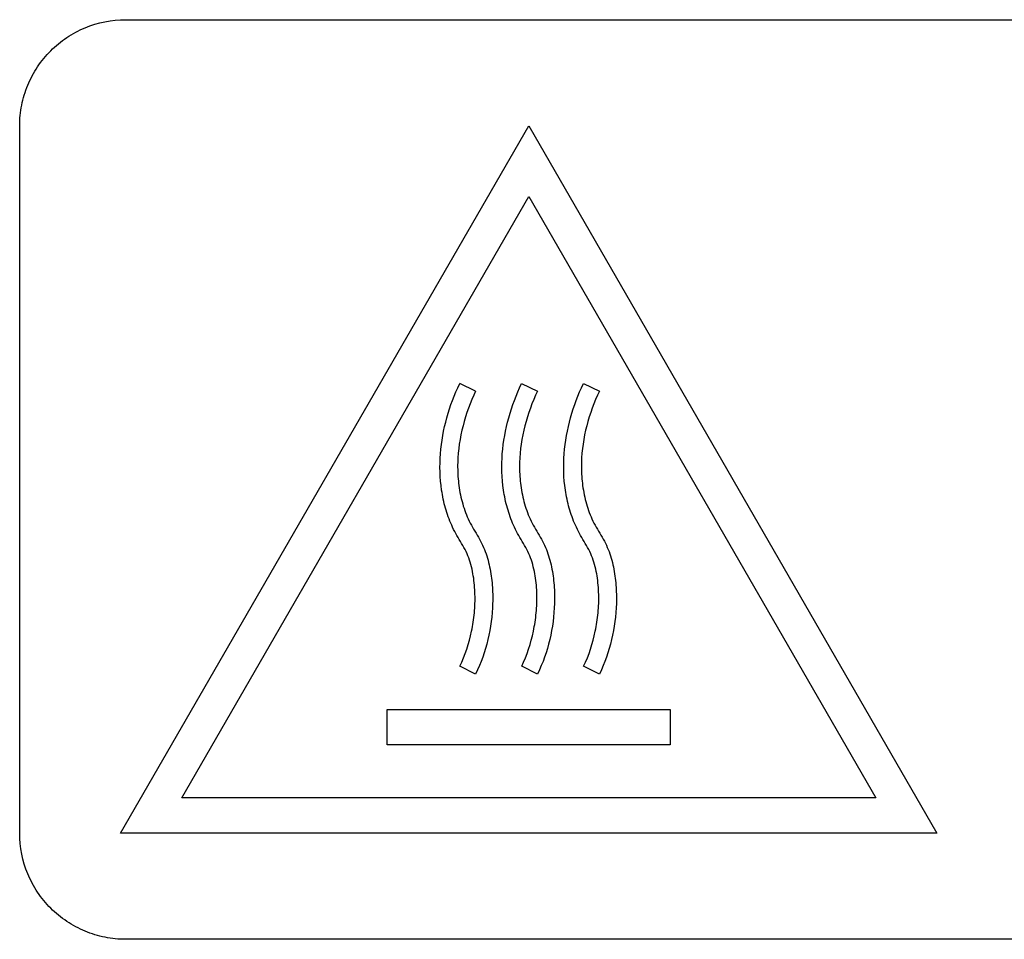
# Model space of a CAD drawing. Extents: x 89 to 1073, y 40 to 812.
# Tile 58 of 67: x 685 to 708, y 431 to 453. Entities that reach past the tile are written whole.
import ezdxf

# ---------------------------------------------------------------- set-up
doc = ezdxf.new("R2010")
doc.units = 0
doc.layers.get('0').update_dxf_attribs({"linetype": 'CONTINUOUS'})

msp = doc.modelspace()

# ---------------------------------------------------------------- linework, layer by layer
at = {"color": 7, "linetype": 'CONTINUOUS'}
for p, q in [((687.253, 452.731), (732.226, 452.731)), ((684.755, 433.565), (684.755, 450.231)), ((687.13, 433.565), (696.752, 450.231)), ((696.752, 450.231), (706.375, 433.565)), ((688.573, 434.398), (696.752, 448.565)), ((696.752, 448.565), (704.931, 434.398)), ((695.502, 443.981), (695.126, 444.159)), ((696.584, 444.159), (696.961, 443.981)), ((698.042, 444.159), (698.419, 443.981)), ((695.502, 437.315), (695.128, 437.498)), ((696.961, 437.315), (696.587, 437.498)), ((698.419, 437.315), (698.045, 437.498)), ((693.419, 435.648), (693.419, 436.481)), ((693.419, 436.481), (700.086, 436.481)), ((700.086, 436.481), (700.086, 435.648)), ((700.086, 435.648), (693.419, 435.648)), ((704.931, 434.398), (688.573, 434.398)), ((706.375, 433.565), (687.13, 433.565)), ((732.226, 431.065), (687.253, 431.065))]:
    msp.add_line(p, q, dxfattribs=at)
for points, knots in [([(684.755, 450.231), (684.755, 450.396), (684.771, 450.559), (684.834, 450.878), (684.882, 451.037), (685.008, 451.339), (685.084, 451.483), (685.265, 451.755), (685.371, 451.883), (685.601, 452.114), (685.727, 452.217), (686, 452.4), (686.145, 452.478), (686.595, 452.665), (686.923, 452.731), (687.253, 452.731)], [0, 0, 0, 0, 0.125, 0.125, 0.25, 0.25, 0.375, 0.375, 0.5, 0.5, 0.625, 0.625, 0.75, 0.75, 1, 1, 1, 1]), ([(695.128, 437.498), (695.258, 437.763), (695.347, 438.039), (695.436, 438.466), (695.458, 438.612), (695.485, 438.902), (695.49, 439.047), (695.483, 439.337), (695.471, 439.481), (695.424, 439.769), (695.39, 439.914), (695.314, 440.118), (695.285, 440.184), (695.218, 440.313), (695.18, 440.375), (695.067, 440.562), (694.996, 440.689), (694.879, 440.951), (694.831, 441.086), (694.752, 441.362), (694.722, 441.505), (694.659, 441.933), (694.651, 442.219), (694.695, 442.792), (694.747, 443.078), (694.901, 443.63), (695.002, 443.898), (695.126, 444.159)], [0, 0, 0, 0, 0.125, 0.125, 0.1875, 0.1875, 0.25, 0.25, 0.3125, 0.3125, 0.375, 0.375, 0.40625, 0.40625, 0.4375, 0.4375, 0.5, 0.5, 0.5625, 0.5625, 0.625, 0.625, 0.75, 0.75, 0.875, 0.875, 1, 1, 1, 1]), ([(695.502, 443.981), (695.377, 443.716), (695.276, 443.444), (695.132, 442.882), (695.087, 442.589), (695.075, 442.153), (695.08, 442.007), (695.109, 441.718), (695.133, 441.572), (695.203, 441.288), (695.248, 441.15), (695.334, 440.951), (695.366, 440.886), (695.435, 440.759), (695.473, 440.696), (695.548, 440.571), (695.586, 440.509), (695.653, 440.381), (695.683, 440.316), (695.762, 440.116), (695.802, 439.978), (695.862, 439.696), (695.881, 439.552), (695.904, 439.266), (695.907, 439.123), (695.894, 438.694), (695.855, 438.405), (695.723, 437.846), (695.63, 437.575), (695.502, 437.315)], [0, 0, 0, 0, 0.125, 0.125, 0.25, 0.25, 0.3125, 0.3125, 0.375, 0.375, 0.4375, 0.4375, 0.46875, 0.46875, 0.5, 0.5, 0.53125, 0.53125, 0.5625, 0.5625, 0.625, 0.625, 0.6875, 0.6875, 0.75, 0.75, 0.875, 0.875, 1, 1, 1, 1]), ([(696.587, 437.498), (696.716, 437.763), (696.805, 438.039), (696.894, 438.466), (696.916, 438.612), (696.943, 438.902), (696.949, 439.047), (696.941, 439.337), (696.929, 439.481), (696.882, 439.769), (696.848, 439.914), (696.773, 440.118), (696.744, 440.184), (696.677, 440.313), (696.638, 440.375), (696.525, 440.562), (696.454, 440.689), (696.337, 440.951), (696.289, 441.086), (696.211, 441.362), (696.18, 441.505), (696.117, 441.933), (696.109, 442.219), (696.153, 442.792), (696.206, 443.078), (696.359, 443.63), (696.46, 443.898), (696.584, 444.159)], [0, 0, 0, 0, 0.125, 0.125, 0.1875, 0.1875, 0.25, 0.25, 0.3125, 0.3125, 0.375, 0.375, 0.40625, 0.40625, 0.4375, 0.4375, 0.5, 0.5, 0.5625, 0.5625, 0.625, 0.625, 0.75, 0.75, 0.875, 0.875, 1, 1, 1, 1]), ([(696.961, 443.981), (696.835, 443.716), (696.735, 443.444), (696.59, 442.882), (696.546, 442.589), (696.534, 442.153), (696.538, 442.007), (696.567, 441.718), (696.592, 441.572), (696.662, 441.288), (696.707, 441.15), (696.792, 440.951), (696.824, 440.886), (696.894, 440.759), (696.932, 440.696), (697.007, 440.571), (697.044, 440.509), (697.112, 440.381), (697.142, 440.316), (697.221, 440.116), (697.26, 439.978), (697.32, 439.696), (697.34, 439.552), (697.362, 439.266), (697.365, 439.123), (697.352, 438.694), (697.314, 438.405), (697.182, 437.846), (697.088, 437.575), (696.961, 437.315)], [0, 0, 0, 0, 0.125, 0.125, 0.25, 0.25, 0.3125, 0.3125, 0.375, 0.375, 0.4375, 0.4375, 0.46875, 0.46875, 0.5, 0.5, 0.53125, 0.53125, 0.5625, 0.5625, 0.625, 0.625, 0.6875, 0.6875, 0.75, 0.75, 0.875, 0.875, 1, 1, 1, 1]), ([(698.045, 437.498), (698.175, 437.763), (698.263, 438.039), (698.352, 438.466), (698.374, 438.612), (698.402, 438.902), (698.407, 439.047), (698.4, 439.337), (698.387, 439.481), (698.341, 439.769), (698.306, 439.914), (698.231, 440.118), (698.202, 440.184), (698.135, 440.313), (698.096, 440.375), (697.983, 440.562), (697.913, 440.689), (697.796, 440.951), (697.747, 441.086), (697.669, 441.362), (697.639, 441.505), (697.575, 441.933), (697.568, 442.219), (697.612, 442.792), (697.664, 443.078), (697.817, 443.63), (697.919, 443.898), (698.042, 444.159)], [0, 0, 0, 0, 0.125, 0.125, 0.1875, 0.1875, 0.25, 0.25, 0.3125, 0.3125, 0.375, 0.375, 0.40625, 0.40625, 0.4375, 0.4375, 0.5, 0.5, 0.5625, 0.5625, 0.625, 0.625, 0.75, 0.75, 0.875, 0.875, 1, 1, 1, 1]), ([(698.419, 443.981), (698.294, 443.716), (698.193, 443.444), (698.048, 442.882), (698.004, 442.589), (697.992, 442.153), (697.997, 442.007), (698.026, 441.718), (698.05, 441.572), (698.12, 441.288), (698.165, 441.15), (698.251, 440.951), (698.282, 440.886), (698.352, 440.759), (698.39, 440.696), (698.465, 440.571), (698.503, 440.509), (698.57, 440.381), (698.6, 440.316), (698.679, 440.116), (698.719, 439.978), (698.778, 439.696), (698.798, 439.552), (698.82, 439.266), (698.823, 439.123), (698.81, 438.694), (698.772, 438.405), (698.64, 437.846), (698.547, 437.575), (698.419, 437.315)], [0, 0, 0, 0, 0.125, 0.125, 0.25, 0.25, 0.3125, 0.3125, 0.375, 0.375, 0.4375, 0.4375, 0.46875, 0.46875, 0.5, 0.5, 0.53125, 0.53125, 0.5625, 0.5625, 0.625, 0.625, 0.6875, 0.6875, 0.75, 0.75, 0.875, 0.875, 1, 1, 1, 1]), ([(687.253, 431.065), (687.088, 431.065), (686.926, 431.081), (686.607, 431.144), (686.448, 431.192), (686.146, 431.318), (686.002, 431.394), (685.731, 431.576), (685.602, 431.681), (685.372, 431.911), (685.269, 432.037), (685.086, 432.31), (685.008, 432.456), (684.821, 432.906), (684.755, 433.235), (684.755, 433.565)], [0, 0, 0, 0, 0.125, 0.125, 0.25, 0.25, 0.375, 0.375, 0.5, 0.5, 0.625, 0.625, 0.75, 0.75, 1, 1, 1, 1])]:
    msp.add_open_spline(points, degree=3, knots=knots, dxfattribs=at)

doc.saveas('drawing.dxf')
